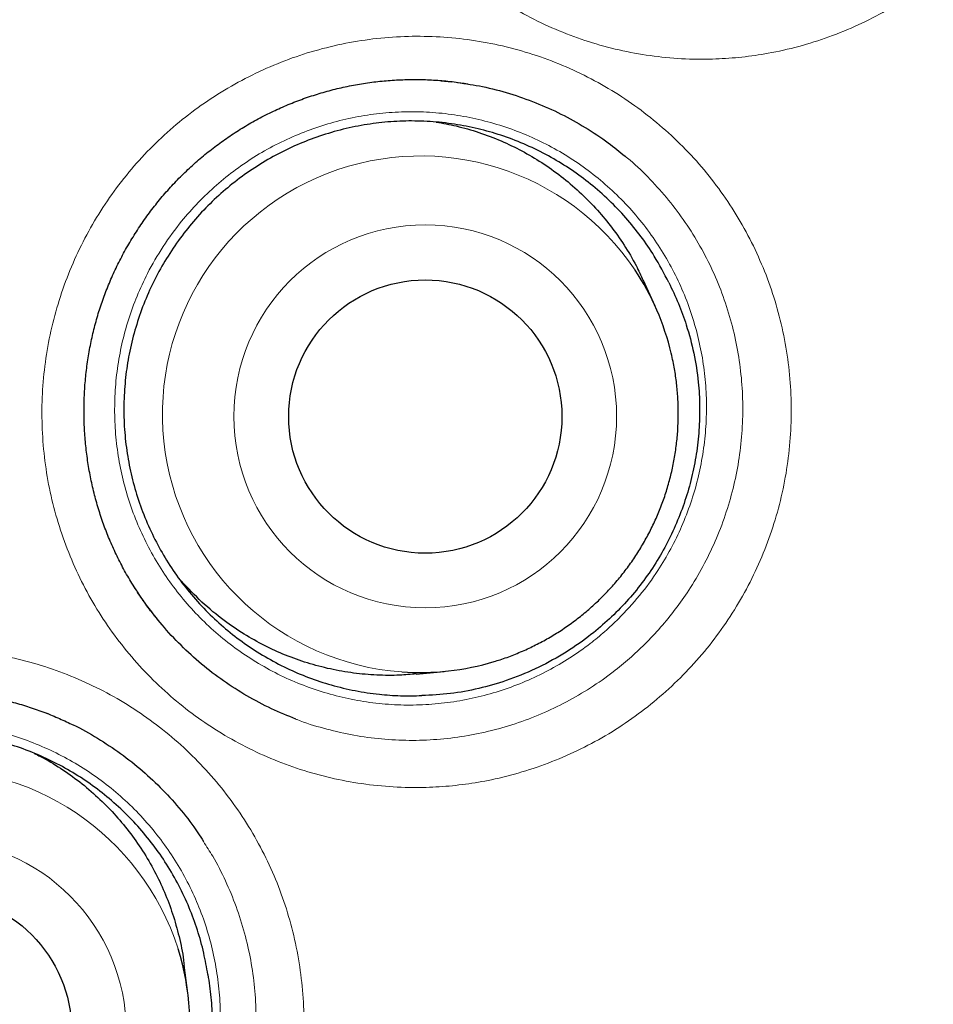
# Model space of a CAD drawing. Header units: millimetres. Extents: x 8 to 869, y 12 to 812.
# Tile 80 of 230: x 416.79 to 420.89, y 785.78 to 790.19. Entities that reach past the tile are written whole.
import ezdxf

# ---------------------------------------------------------------- set-up
doc = ezdxf.new("R2010")
doc.units = ezdxf.units.MM

msp = doc.modelspace()

# ---------------------------------------------------------------- linework, layer by layer
at = {"color": 252, "linetype": 'Continuous', "lineweight": 0}
for p, q in [((418.6248, 789.9209), (418.6816, 789.9163)), ((417.911, 789.7707), (417.9948, 789.8085)), ((417.3382, 787.6028), (417.2936, 787.6709))]:
    msp.add_line(p, q, dxfattribs=at)
at = {"color": 7, "linetype": 'Continuous', "lineweight": 30}
for p, q in [((418.6816, 789.9163), (418.7275, 789.9125)), ((419.6405, 788.907), (419.5879, 789.0223)), ((417.3492, 787.5859), (417.3382, 787.6028)), ((418.5699, 787.2591), (418.696, 787.2712)), ((416.9209, 787.0809), (416.9138, 787.0837)), ((417.5467, 785.83), (417.5305, 785.9556))]:
    msp.add_line(p, q, dxfattribs=at)
at = {"color": 252, "linetype": 'Continuous', "lineweight": 0}
for centre, radius in [((408.3863, 794.3141), 16.6978), ((408.3863, 794.3141), 15.9984), ((418.6104, 788.4134), 0.8576), ((416.4137, 785.6589), 0.8572)]:
    msp.add_circle(centre, radius, dxfattribs=at)
at = {"color": 7, "linetype": 'Continuous', "lineweight": 30}
for centre, radius in [((408.3863, 794.3141), 16.1738), ((418.6107, 788.4126), 0.612), ((416.4147, 785.6588), 0.6117)]:
    msp.add_circle(centre, radius, dxfattribs=at)
at = {"color": 252, "linetype": 'Continuous', "lineweight": 0}
for centre, start, end in [((418.5904, 788.4227), 33.9252, 265.7797), ((416.4006, 785.6767), 17.6791, 248.2033)]:
    msp.add_arc(centre, 1.1572, start, end, dxfattribs=at)
at = {"color": 7, "linetype": 'Continuous', "lineweight": 30}
for centre, radius, start, end in [((418.59, 788.4283), 1.1544, 13.4122, 33.6832), ((418.5854, 788.4199), 1.154, 266.0164, 286.8248), ((416.4014, 785.6821), 1.1548, 349.4341, 17.4318)]:
    msp.add_arc(centre, radius, start, end, dxfattribs=at)
for points, knots in [([(418.7011, 779.571), (418.7388, 779.5978), (418.8477, 779.6753), (419.0253, 779.8067), (419.2336, 779.9647), (419.4391, 780.1253), (419.6418, 780.2885), (419.8418, 780.4544), (420.0391, 780.6228), (420.2337, 780.7938), (420.4257, 780.9675), (420.6151, 781.1439), (420.8018, 781.3229), (420.986, 781.5046), (421.1676, 781.689), (421.3466, 781.8761), (421.5231, 782.066), (421.697, 782.2586), (421.8684, 782.454), (422.0371, 782.6519), (422.2029, 782.8523), (422.366, 783.0551), (422.5263, 783.2605), (422.6839, 783.4685), (422.8386, 783.6788), (422.9901, 783.8912), (423.1384, 784.1054), (423.2833, 784.3213), (423.425, 784.5391), (423.5636, 784.759), (423.6991, 784.9809), (423.8313, 785.2045), (423.9602, 785.4299), (424.0858, 785.6571), (424.2082, 785.8861), (424.3273, 786.1168), (424.4429, 786.3491), (424.5551, 786.5828), (424.6638, 786.8177), (424.7689, 787.054), (424.8706, 787.2917), (424.9688, 787.5307), (425.0635, 787.7711), (425.1547, 788.013), (425.2424, 788.256), (425.3266, 788.5004), (425.4075, 788.7465), (425.485, 788.9943), (425.5591, 789.2437), (425.6296, 789.4942), (425.6964, 789.7453), (425.7594, 789.9966), (425.8189, 790.249), (425.8749, 790.5027), (425.9274, 790.7579), (425.9762, 791.0135), (426.0212, 791.2693), (426.0625, 791.5253), (426.1, 791.7815), (426.1338, 792.038), (426.1638, 792.2947), (426.1901, 792.5517), (426.2127, 792.8091), (426.2316, 793.0667), (426.2467, 793.3248), (426.2582, 793.5831), (426.2659, 793.8419), (426.2698, 794.1012), (426.2701, 794.3601), (426.2666, 794.6183), (426.2593, 794.8761), (426.2483, 795.1341), (426.2336, 795.3926), (426.2152, 795.6513), (426.193, 795.9097), (426.1672, 796.1673), (426.1377, 796.4238), (426.1045, 796.68), (426.0676, 796.9361), (426.0269, 797.1921), (425.9826, 797.4475), (425.9346, 797.7021), (425.883, 797.9562), (425.8276, 798.2095), (425.7686, 798.4623), (425.7059, 798.7143), (425.6396, 798.9654), (425.5698, 799.2153), (425.4964, 799.4638), (425.4196, 799.7111), (425.3392, 799.957), (425.2552, 800.2017), (425.1678, 800.4452), (425.077, 800.6867), (424.983, 800.9263), (424.8856, 801.1641), (424.7846, 801.4011), (424.68, 801.637), (424.5719, 801.8716), (424.4604, 802.1045), (424.3459, 802.3354), (424.2281, 802.5642), (424.1068, 802.7921), (423.9818, 803.019), (423.8532, 803.2446), (423.7216, 803.468), (423.587, 803.6891), (423.4493, 803.9081), (423.3086, 804.1249), (423.1648, 804.3396), (423.0179, 804.5522), (422.8679, 804.7626), (422.7149, 804.971), (422.5587, 805.1772), (422.3994, 805.3814), (422.237, 805.5836), (422.0713, 805.7838), (421.9026, 805.9819), (421.7314, 806.177), (421.558, 806.369), (421.3824, 806.5578), (421.2041, 806.7441), (421.0231, 806.9278), (420.8396, 807.1087), (420.6535, 807.2869), (420.465, 807.4622), (420.2742, 807.6347), (420.0807, 807.8045), (419.8844, 807.9717), (419.6853, 808.1366), (419.4835, 808.2988), (419.2792, 808.4582), (419.0727, 808.6147), (418.8643, 808.7679), (418.654, 808.9179), (418.4411, 809.0652), (418.2256, 809.2098), (418.0078, 809.3514), (417.7885, 809.4896), (417.5676, 809.6244), (417.3452, 809.7557), (417.1212, 809.8837), (416.8955, 810.0082), (416.6682, 810.1294), (416.4393, 810.2473), (416.2087, 810.3618), (415.9764, 810.4729), (415.7424, 810.5807), (415.5067, 810.6852), (415.2692, 810.7864), (415.0299, 810.8844), (414.7897, 810.9786), (414.5486, 811.0691), (414.3064, 811.1561), (414.0624, 811.2398), (413.8168, 811.3201), (413.5698, 811.3969), (413.3219, 811.4701), (413.0736, 811.5396), (412.8245, 811.6054), (412.5744, 811.6676), (412.3229, 811.7264), (412.0702, 811.7816), (411.8169, 811.8332), (411.5628, 811.8811), (411.308, 811.9253), (411.0524, 811.9659), (410.796, 812.0028), (410.5391, 812.036), (410.2818, 812.0655), (410.0245, 812.0913), (409.7671, 812.1133), (409.5096, 812.1315), (409.252, 812.146), (408.9943, 812.1568), (408.7366, 812.1636), (408.5339, 812.1667), (408.4172, 812.1662), (408.3863, 812.1661)], [0, 0, 0, 0, 0.0030677, 0.0088607, 0.0146345, 0.0203946, 0.0261428, 0.0318809, 0.0376107, 0.0433338, 0.0490521, 0.0547674, 0.0604813, 0.0661956, 0.0719116, 0.077631, 0.0833554, 0.0890868, 0.0948268, 0.1005798, 0.1063186, 0.1120643, 0.1178226, 0.1235887, 0.1293574, 0.1351225, 0.1408786, 0.1466193, 0.1523522, 0.1581004, 0.1638424, 0.1695798, 0.1753145, 0.1810482, 0.1867826, 0.1925192, 0.1982553, 0.2039796, 0.2096969, 0.215409, 0.2211177, 0.2268249, 0.2325324, 0.2382415, 0.2439542, 0.2496525, 0.2553749, 0.2611142, 0.266863, 0.2726136, 0.2783561, 0.2840829, 0.2897851, 0.295538, 0.3012993, 0.3070474, 0.3127842, 0.3185113, 0.3242307, 0.3299439, 0.3356528, 0.3413591, 0.3470647, 0.3527711, 0.3584797, 0.3641921, 0.3699103, 0.3756359, 0.3813724, 0.3870688, 0.3927513, 0.3984581, 0.4041814, 0.409913, 0.4156443, 0.4213649, 0.4270664, 0.4327548, 0.4384846, 0.4442107, 0.4499348, 0.4556589, 0.4613842, 0.4671123, 0.472845, 0.4785843, 0.4843235, 0.4900539, 0.4957772, 0.5014954, 0.5072103, 0.5129239, 0.5186379, 0.5243545, 0.5300198, 0.5356937, 0.5413857, 0.5470893, 0.5527977, 0.5585032, 0.5641977, 0.569874, 0.5755577, 0.5813044, 0.5870401, 0.5927664, 0.5984852, 0.6041982, 0.6099073, 0.6156141, 0.6213205, 0.627028, 0.632738, 0.6384522, 0.6441726, 0.6499007, 0.6556385, 0.6613876, 0.6671473, 0.672839, 0.6785329, 0.6842293, 0.6899261, 0.6956209, 0.701312, 0.7069976, 0.7126777, 0.7183585, 0.7240547, 0.7297663, 0.7354879, 0.7412142, 0.7469387, 0.7526546, 0.7583558, 0.7640574, 0.7698102, 0.7755486, 0.7812742, 0.7869889, 0.7926944, 0.7983926, 0.8040852, 0.8097741, 0.8154609, 0.8211474, 0.8268352, 0.8325258, 0.8382208, 0.8439221, 0.8496315, 0.8553526, 0.86102, 0.8667013, 0.8724013, 0.8781129, 0.883829, 0.8895408, 0.8952399, 0.9009196, 0.9066084, 0.9123232, 0.9180347, 0.923745, 0.9294556, 0.9351678, 0.9408833, 0.9466039, 0.9523318, 0.9580527, 0.963765, 0.9694707, 0.9751717, 0.9808699, 0.9865672, 0.9922655, 0.9979509, 1, 1, 1, 1]), ([(424.8658, 794.3141), (424.8642, 794.4867), (424.8611, 794.8318), (424.8358, 795.349), (424.7954, 795.8652), (424.7385, 796.3799), (424.6655, 796.8925), (424.5765, 797.4026), (424.4744, 797.8955), (424.3609, 798.3711), (424.2375, 798.8294), (424.1009, 799.284), (423.9513, 799.7344), (423.7887, 800.1803), (423.6081, 800.6348), (423.4082, 801.0968), (423.1877, 801.5653), (422.9527, 802.0266), (422.7032, 802.4804), (422.4397, 802.926), (422.1622, 803.3632), (421.8793, 803.7796), (421.5923, 804.1756), (421.3029, 804.5517), (421.0028, 804.9194), (420.6922, 805.2783), (420.3714, 805.6281), (420.0306, 805.9788), (419.6691, 806.3291), (419.2861, 806.6776), (418.8924, 807.0139), (418.4883, 807.3376), (418.0743, 807.6485), (417.6506, 807.9462), (417.2299, 808.2226), (416.8133, 808.4786), (416.4019, 808.7154), (415.9839, 808.9403), (415.5596, 809.153), (415.1294, 809.3534), (414.6804, 809.547), (414.2123, 809.7323), (413.7251, 809.9077), (413.2327, 810.0677), (412.7355, 810.2121), (412.234, 810.3409), (411.7286, 810.4539), (411.2342, 810.5482), (410.7513, 810.6253), (410.2806, 810.6866), (409.8084, 810.7344), (409.335, 810.7685), (408.8608, 810.789), (408.3719, 810.7961), (407.8685, 810.7882), (407.3513, 810.7638), (406.8351, 810.7232), (406.3205, 810.6663), (405.8079, 810.5934), (405.2978, 810.5044), (404.8049, 810.4023), (404.3292, 810.2887), (403.8709, 810.1653), (403.4164, 810.0287), (402.9659, 809.8791), (402.52, 809.7166), (402.0656, 809.536), (401.6036, 809.336), (401.1351, 809.1156), (400.6737, 808.8805), (400.22, 808.6311), (399.7743, 808.3675), (399.3371, 808.0901), (398.9208, 807.8071), (398.5248, 807.5202), (398.1486, 807.2308), (397.781, 806.9306), (397.4221, 806.62), (397.0723, 806.2992), (396.7216, 805.9585), (396.3712, 805.5969), (396.0228, 805.214), (395.6865, 804.8203), (395.3628, 804.4162), (395.0519, 804.0021), (394.7541, 803.5785), (394.4778, 803.1577), (394.2217, 802.7411), (393.9849, 802.3298), (393.7601, 801.9118), (393.5474, 801.4875), (393.347, 801.0572), (393.1534, 800.6082), (392.9681, 800.1401), (392.7927, 799.653), (392.6327, 799.1605), (392.4882, 798.6633), (392.3594, 798.1618), (392.2465, 797.6565), (392.1522, 797.162), (392.075, 796.6791), (392.0137, 796.2085), (391.9659, 795.7363), (391.9318, 795.2629), (391.9113, 794.7887), (391.9043, 794.2997), (391.9122, 793.7964), (391.9366, 793.2792), (391.9772, 792.763), (392.034, 792.2483), (392.107, 791.7357), (392.196, 791.2256), (392.2981, 790.7327), (392.4116, 790.2571), (392.535, 789.7988), (392.6716, 789.3442), (392.8213, 788.8938), (392.9838, 788.4479), (393.1644, 787.9934), (393.3643, 787.5314), (393.5848, 787.0629), (393.8198, 786.6016), (394.0693, 786.1478), (394.3329, 785.7022), (394.6103, 785.265), (394.8933, 784.8486), (395.1802, 784.4526), (395.4696, 784.0765), (395.7697, 783.7088), (396.0803, 783.3499), (396.4011, 783.0001), (396.7419, 782.6494), (397.1034, 782.2991), (397.4864, 781.9506), (397.8801, 781.6143), (398.2842, 781.2906), (398.6983, 780.9797), (399.1219, 780.682), (399.5426, 780.4056), (399.9592, 780.1496), (400.3706, 779.9128), (400.7886, 779.6879), (401.2129, 779.4752), (401.6431, 779.2748), (402.0922, 779.0812), (402.5602, 778.8959), (403.0474, 778.7205), (403.5398, 778.5605), (404.037, 778.4161), (404.5386, 778.2873), (405.0439, 778.1743), (405.5384, 778.08), (406.0212, 778.0029), (406.4919, 777.9415), (406.9641, 777.8938), (407.4375, 777.8596), (407.9117, 777.8392), (408.4006, 777.8321), (408.904, 777.84), (409.4212, 777.8644), (409.9374, 777.905), (410.452, 777.9619), (410.9646, 778.0348), (411.4747, 778.1238), (411.9677, 778.2259), (412.4433, 778.3394), (412.9016, 778.4629), (413.3561, 778.5995), (413.8066, 778.7491), (414.2525, 778.9116), (414.7069, 779.0922), (415.1689, 779.2922), (415.6374, 779.5126), (416.0988, 779.7477), (416.5525, 779.9971), (416.9982, 780.2607), (417.4354, 780.5381), (417.8517, 780.8211), (418.2477, 781.108), (418.6239, 781.3974), (418.9916, 781.6976), (419.3504, 782.0082), (419.7002, 782.329), (420.0509, 782.6697), (420.4013, 783.0312), (420.7497, 783.4142), (421.086, 783.8079), (421.4098, 784.212), (421.7206, 784.6261), (422.0184, 785.0497), (422.2948, 785.4705), (422.5508, 785.8871), (422.7876, 786.2984), (423.0124, 786.7164), (423.2251, 787.1407), (423.4255, 787.571), (423.6191, 788.02), (423.8044, 788.4881), (423.9798, 788.9752), (424.1398, 789.4677), (424.2843, 789.9649), (424.4131, 790.4664), (424.526, 790.9717), (424.6203, 791.4662), (424.6975, 791.9491), (424.7588, 792.4197), (424.8066, 792.8919), (424.8405, 793.3653), (424.8618, 793.8395), (424.8644, 794.1559), (424.8658, 794.3141)], [0, 0, 0, 0, 0.005, 0.01, 0.015, 0.0199999, 0.0249999, 0.0299999, 0.0349999, 0.0395832, 0.0441666, 0.0487499, 0.0533333, 0.0579166, 0.0625, 0.0675, 0.0725, 0.0775, 0.0824999, 0.0874999, 0.0924999, 0.0974999, 0.1020832, 0.1066666, 0.1112499, 0.1158333, 0.1204166, 0.125, 0.13, 0.135, 0.14, 0.1449999, 0.1499999, 0.1549999, 0.1599999, 0.1645832, 0.1691666, 0.1737499, 0.1783333, 0.1829166, 0.1875, 0.1925, 0.1975, 0.2025, 0.2074999, 0.2124999, 0.2174999, 0.2224999, 0.2270832, 0.2316666, 0.2362499, 0.2408333, 0.2454166, 0.25, 0.255, 0.26, 0.265, 0.2699999, 0.2749999, 0.2799999, 0.2849999, 0.2895832, 0.2941666, 0.2987499, 0.3033333, 0.3079166, 0.3125, 0.3175, 0.3225, 0.3275, 0.3324999, 0.3374999, 0.3424999, 0.3474999, 0.3520832, 0.3566666, 0.3612499, 0.3658333, 0.3704166, 0.375, 0.38, 0.385, 0.39, 0.3949999, 0.3999999, 0.4049999, 0.4099999, 0.4145832, 0.4191666, 0.4237499, 0.4283333, 0.4329166, 0.4375, 0.4425, 0.4475, 0.4525, 0.4574999, 0.4624999, 0.4674999, 0.4724999, 0.4770832, 0.4816666, 0.4862499, 0.4908333, 0.4954166, 0.5, 0.505, 0.51, 0.515, 0.5199999, 0.5249999, 0.5299999, 0.5349999, 0.5395832, 0.5441666, 0.5487499, 0.5533333, 0.5579166, 0.5625, 0.5675, 0.5725, 0.5775, 0.5824999, 0.5874999, 0.5924999, 0.5974999, 0.6020832, 0.6066666, 0.6112499, 0.6158333, 0.6204166, 0.625, 0.63, 0.635, 0.64, 0.6449999, 0.6499999, 0.6549999, 0.6599999, 0.6645832, 0.6691666, 0.6737499, 0.6783333, 0.6829166, 0.6875, 0.6925, 0.6975, 0.7025, 0.7074999, 0.7124999, 0.7174999, 0.7224999, 0.7270832, 0.7316666, 0.7362499, 0.7408333, 0.7454166, 0.75, 0.755, 0.76, 0.765, 0.7699999, 0.7749999, 0.7799999, 0.7849999, 0.7895832, 0.7941666, 0.7987499, 0.8033333, 0.8079166, 0.8125, 0.8175, 0.8225, 0.8275, 0.8324999, 0.8374999, 0.8424999, 0.8474999, 0.8520832, 0.8566666, 0.8612499, 0.8658333, 0.8704166, 0.875, 0.88, 0.885, 0.89, 0.8949999, 0.8999999, 0.9049999, 0.9099999, 0.9145832, 0.9191666, 0.9237499, 0.9283333, 0.9329166, 0.9375, 0.9425, 0.9475, 0.9525, 0.9574999, 0.9624999, 0.9674999, 0.9724999, 0.9770832, 0.9816666, 0.9862499, 0.9908333, 0.9954166, 1, 1, 1, 1]), ([(417.9375, 789.7837), (417.9486, 789.7888), (417.9823, 789.8042), (418.0394, 789.8274), (418.1093, 789.8519), (418.1803, 789.8728), (418.2522, 789.8901), (418.325, 789.9039), (418.3984, 789.9139), (418.4723, 789.9203), (418.5464, 789.9229), (418.6204, 789.9219), (418.6942, 789.9169), (418.7545, 789.9104), (418.79, 789.9042), (418.8012, 789.9023)], [0, 0, 0, 0, 0.0414997, 0.125186, 0.2086982, 0.292172, 0.3756704, 0.4592499, 0.5429536, 0.6268391, 0.7107615, 0.7941268, 0.8777094, 0.961588, 1, 1, 1, 1]), ([(418.7553, 789.9093), (418.7926, 789.9036), (418.8711, 789.8918), (418.9882, 789.8609), (419.1059, 789.82), (419.2196, 789.7693), (419.3283, 789.7087), (419.4245, 789.6454), (419.4812, 789.5985), (419.5059, 789.5782)], [0, 0, 0, 0, 0.13613, 0.286032, 0.435934, 0.585302, 0.73467, 0.884572, 1, 1, 1, 1]), ([(417.4126, 787.5026), (417.4036, 787.5136), (417.3788, 787.5437), (417.3415, 787.5955), (417.3007, 787.6576), (417.2631, 787.7217), (417.229, 787.7873), (417.1985, 787.8539), (417.1717, 787.9216), (417.1484, 787.9906), (417.1284, 788.0613), (417.1117, 788.1334), (417.0986, 788.2069), (417.0891, 788.2813), (417.0832, 788.3563), (417.081, 788.4318), (417.0825, 788.5073), (417.0878, 788.5824), (417.0967, 788.657), (417.1093, 788.7305), (417.1254, 788.8029), (417.145, 788.8737), (417.1681, 788.943), (417.1947, 789.0111), (417.2248, 789.0782), (417.2586, 789.1444), (417.2957, 789.209), (417.3361, 789.2718), (417.3795, 789.3325), (417.4257, 789.3908), (417.4747, 789.4466), (417.5264, 789.4998), (417.5807, 789.5504), (417.6375, 789.5982), (417.6967, 789.6431), (417.758, 789.6851), (417.8214, 789.7239), (417.8813, 789.7567), (417.9206, 789.7756), (417.9375, 789.7837)], [0, 0, 0, 0, 0.015883, 0.043526, 0.071188, 0.098799, 0.126307, 0.153604, 0.180477, 0.207479, 0.234742, 0.262234, 0.289921, 0.317762, 0.345709, 0.373713, 0.401716, 0.429655, 0.457479, 0.485143, 0.512606, 0.539837, 0.566811, 0.593716, 0.621031, 0.648562, 0.67618, 0.703837, 0.731479, 0.759053, 0.786522, 0.813937, 0.841464, 0.868969, 0.896473, 0.923993, 0.951547, 0.979153, 1, 1, 1, 1]), ([(419.7018, 789.0128), (419.681, 789.0528), (419.6438, 789.1243), (419.5779, 789.2203), (419.5103, 789.3041), (419.4348, 789.3828), (419.3531, 789.4545), (419.2663, 789.5187), (419.1746, 789.5752), (419.0773, 789.6243), (418.9764, 789.6648), (418.8731, 789.6964), (418.7678, 789.7192), (418.6597, 789.7333), (418.551, 789.738), (418.443, 789.7335), (418.3359, 789.7201), (418.2291, 789.6975), (418.1248, 789.6658), (418.0243, 789.6258), (417.9276, 789.5777), (417.8342, 789.5209), (417.7461, 789.4565), (417.6643, 789.3854), (417.5889, 789.308), (417.5193, 789.2235), (417.4574, 789.1336), (417.4036, 789.0395), (417.3579, 788.9415), (417.3201, 788.8388), (417.2913, 788.7335), (417.2715, 788.627), (417.2607, 788.5195), (417.2589, 788.4102), (417.2665, 788.3014), (417.283, 788.1944), (417.3083, 788.0895), (417.3428, 787.9859), (417.3858, 787.8859), (417.4368, 787.7906), (417.4953, 787.7001), (417.5621, 787.6139), (417.6358, 787.5339), (417.7155, 787.461), (417.8007, 787.3951), (417.8922, 787.336), (417.9883, 787.285), (418.0876, 787.2427), (418.1899, 787.2089), (418.2959, 787.1835), (418.3997, 787.1681), (418.4998, 787.1608), (418.5633, 787.1622), (418.5951, 787.1628)], [0, 0, 0, 0, 0.024456, 0.043714, 0.063106, 0.08292, 0.102879, 0.122137, 0.14153, 0.161343, 0.181303, 0.200561, 0.219953, 0.239767, 0.259726, 0.278985, 0.298377, 0.318191, 0.33815, 0.357408, 0.3768, 0.396614, 0.416574, 0.435832, 0.455224, 0.475038, 0.494997, 0.514256, 0.533648, 0.553462, 0.573421, 0.592679, 0.612071, 0.631885, 0.651845, 0.671103, 0.690495, 0.710309, 0.730268, 0.749527, 0.768919, 0.788732, 0.808692, 0.82795, 0.847342, 0.867156, 0.887116, 0.906374, 0.925766, 0.94558, 0.965539, 0.982722, 1, 1, 1, 1]), ([(418.6597, 789.7317), (418.6897, 789.7263), (418.7543, 789.7147), (418.8516, 789.6863), (418.9499, 789.649), (419.0442, 789.6036), (419.1341, 789.5507), (419.2202, 789.4896), (419.3007, 789.4215), (419.3745, 789.3474), (419.4418, 789.2676), (419.5026, 789.1812), (419.5518, 789.099), (419.5769, 789.0443), (419.5871, 789.0219)], [0, 0, 0, 0, 0.075205, 0.161741, 0.249538, 0.334251, 0.419553, 0.506709, 0.594506, 0.679219, 0.764521, 0.851677, 0.939474, 1, 1, 1, 1]), ([(419.7018, 789.0128), (419.7166, 788.9819), (419.7463, 788.9202), (419.7845, 788.8146), (419.8159, 788.6969), (419.835, 788.5749), (419.8416, 788.4595), (419.8385, 788.3518), (419.8264, 788.2447), (419.8055, 788.1391), (419.7758, 788.0357), (419.7376, 787.935), (419.6914, 787.8377), (419.6371, 787.7443), (419.5745, 787.6559), (419.5041, 787.5728), (419.4269, 787.4961), (419.3354, 787.4195), (419.2281, 787.3464), (419.1044, 787.2802), (418.9779, 787.2289), (418.8504, 787.1927), (418.7236, 787.1693), (418.6379, 787.165), (418.5951, 787.1628)], [0, 0, 0, 0, 0.040017, 0.080034, 0.13114, 0.182243, 0.224027, 0.265964, 0.307909, 0.349704, 0.391454, 0.43335, 0.475242, 0.516986, 0.559169, 0.601513, 0.643863, 0.686054, 0.74053, 0.795167, 0.849643, 0.899722, 0.949931, 1, 1, 1, 1]), ([(419.7446, 788.4229), (419.7445, 788.4363), (419.7442, 788.4716), (419.7407, 788.5287), (419.733, 788.594), (419.7237, 788.6498), (419.7155, 788.6834), (419.7125, 788.6958)], [0, 0, 0, 0, 0.145705, 0.384372, 0.623051, 0.861715, 1, 1, 1, 1]), ([(418.9195, 787.3158), (418.9283, 787.3183), (418.9582, 787.3269), (419.0079, 787.3454), (419.0684, 787.371), (419.1273, 787.4002), (419.1846, 787.4326), (419.2399, 787.4682), (419.2931, 787.5069), (419.344, 787.5486), (419.3925, 787.5931), (419.4384, 787.6403), (419.4815, 787.69), (419.5218, 787.742), (419.5591, 787.7963), (419.5932, 787.8526), (419.6242, 787.9107), (419.6517, 787.9705), (419.6759, 788.0317), (419.6965, 788.0942), (419.7136, 788.1578), (419.727, 788.2223), (419.7368, 788.2873), (419.7427, 788.3517), (419.7444, 788.397), (419.7446, 788.4203), (419.7446, 788.4229)], [0, 0, 0, 0, 0.018608, 0.063064, 0.107523, 0.151984, 0.196449, 0.240917, 0.285387, 0.32986, 0.374336, 0.418813, 0.463292, 0.507773, 0.552256, 0.596739, 0.641223, 0.685708, 0.730192, 0.774676, 0.81916, 0.863642, 0.908123, 0.952602, 0.994735, 1, 1, 1, 1]), ([(418.5699, 787.26), (418.5455, 787.2577), (418.4867, 787.2521), (418.3929, 787.2534), (418.2889, 787.2624), (418.1849, 787.2806), (418.0831, 787.3074), (417.9843, 787.3427), (417.8893, 787.3859), (417.7973, 787.4375), (417.703, 787.5018), (417.6077, 787.5799), (417.5482, 787.6438), (417.5182, 787.6759)], [0, 0, 0, 0, 0.062444, 0.150504, 0.239181, 0.328811, 0.419748, 0.507809, 0.596485, 0.686116, 0.777053, 0.887908, 1, 1, 1, 1]), ([(418.0312, 787.0574), (417.9945, 787.0721), (417.9192, 787.1024), (417.8108, 787.1603), (417.7057, 787.2272), (417.6068, 787.3029), (417.515, 787.3869), (417.4331, 787.4741), (417.3861, 787.5364), (417.3641, 787.5655)], [0, 0, 0, 0, 0.139554, 0.286145, 0.432735, 0.578803, 0.724872, 0.871462, 1, 1, 1, 1]), ([(415.7108, 787.0237), (415.7218, 787.0292), (415.755, 787.0456), (415.8115, 787.0707), (415.8806, 787.0974), (415.951, 787.1207), (416.0224, 787.1404), (416.0948, 787.1565), (416.168, 787.1689), (416.2418, 787.1778), (416.3158, 787.1828), (416.3899, 787.1842), (416.4639, 787.1818), (416.5379, 787.1758), (416.6116, 787.166), (416.6847, 787.1526), (416.7569, 787.1355), (416.8278, 787.115), (416.8969, 787.0909), (416.963, 787.0644), (417.0052, 787.0442), (417.0256, 787.0344)], [0, 0, 0, 0, 0.026981, 0.081373, 0.13565, 0.1899, 0.244166, 0.298484, 0.352881, 0.407397, 0.461937, 0.516114, 0.570432, 0.624944, 0.679561, 0.734186, 0.7887, 0.843013, 0.89688, 0.95003, 1, 1, 1, 1]), ([(417.0255, 787.035), (417.028, 787.0339), (417.0684, 787.0162), (417.1426, 786.9727), (417.2468, 786.9046), (417.3444, 786.827), (417.4353, 786.742), (417.5179, 786.6489), (417.5786, 786.5711), (417.6085, 786.5225), (417.6167, 786.5092)], [0, 0, 0, 0, 0.010109, 0.165127, 0.320699, 0.476271, 0.631289, 0.786308, 0.94188, 1, 1, 1, 1]), ([(417.6365, 785.913), (417.6309, 785.9454), (417.6191, 786.0127), (417.591, 786.1131), (417.554, 786.2142), (417.5078, 786.313), (417.4535, 786.4073), (417.3919, 786.4959), (417.3233, 786.5789), (417.247, 786.6568), (417.1645, 786.7276), (417.077, 786.7908), (416.9846, 786.8463), (416.8868, 786.8944), (416.7854, 786.9338), (416.6817, 786.9644), (416.5761, 786.9861), (416.4677, 786.9991), (416.3588, 787.0027), (416.2507, 786.9972), (416.1437, 786.9827), (416.037, 786.959), (415.9328, 786.9264), (415.8325, 786.8854), (415.7362, 786.8364), (415.6432, 786.7788), (415.5556, 786.7136), (415.4744, 786.6418), (415.3996, 786.5637), (415.3308, 786.4786), (415.2696, 786.3882), (415.2166, 786.2937), (415.1718, 786.1953), (415.1349, 786.0924), (415.1071, 785.987), (415.0883, 785.8804), (415.0785, 785.7729), (415.0777, 785.6637), (415.0863, 785.5551), (415.1039, 785.4485), (415.1302, 785.3439), (415.1656, 785.2408), (415.2097, 785.1413), (415.2616, 785.0466), (415.3211, 784.9569), (415.3887, 784.8714), (415.4633, 784.7923), (415.5437, 784.7202), (415.6296, 784.6553), (415.7219, 784.5971), (415.8205, 784.5463), (415.9245, 784.5031), (415.9972, 784.482), (416.0337, 784.4714)], [0, 0, 0, 0, 0.01784, 0.037098, 0.05649, 0.076304, 0.096263, 0.115522, 0.134914, 0.154727, 0.174687, 0.193945, 0.213337, 0.233151, 0.25311, 0.272369, 0.291761, 0.311574, 0.331534, 0.350792, 0.370184, 0.389998, 0.409957, 0.429216, 0.448608, 0.468422, 0.488381, 0.507639, 0.527031, 0.546845, 0.566805, 0.586063, 0.605455, 0.625269, 0.645228, 0.664486, 0.683878, 0.703692, 0.723652, 0.74291, 0.762302, 0.782116, 0.802075, 0.821333, 0.840725, 0.860539, 0.880499, 0.899757, 0.919149, 0.938963, 0.958922, 0.979381, 1, 1, 1, 1]), ([(416.8582, 786.9038), (416.8677, 786.8993), (416.9087, 786.8799), (416.9773, 786.8377), (417.0635, 786.777), (417.1436, 786.7088), (417.2173, 786.6346), (417.2844, 786.5547), (417.3452, 786.4683), (417.3984, 786.3773), (417.4432, 786.2828), (417.4801, 786.1851), (417.5083, 786.0833), (417.5248, 786.0062), (417.529, 785.9631), (417.5298, 785.9556)], [0, 0, 0, 0, 0.026195, 0.112268, 0.199267, 0.287534, 0.3727, 0.458458, 0.546081, 0.634348, 0.719515, 0.805272, 0.892895, 0.981162, 1, 1, 1, 1]), ([(417.6365, 785.913), (417.6416, 785.8791), (417.6517, 785.8115), (417.6571, 785.6993), (417.6524, 785.5775), (417.6347, 785.4553), (417.607, 785.3431), (417.5723, 785.2411), (417.5291, 785.1423), (417.478, 785.0476), (417.4192, 784.9575), (417.353, 784.8725), (417.2802, 784.7932), (417.2008, 784.72), (417.1149, 784.6539), (417.0231, 784.5953), (416.9267, 784.5447), (416.8168, 784.4985), (416.6927, 784.4603), (416.555, 784.4334), (416.4189, 784.4217), (416.2864, 784.4247), (416.1584, 784.4397), (416.0752, 784.4609), (416.0337, 784.4714)], [0, 0, 0, 0, 0.040017, 0.080034, 0.13114, 0.182243, 0.224027, 0.265964, 0.307909, 0.349704, 0.391454, 0.43335, 0.475242, 0.516986, 0.559169, 0.601513, 0.643863, 0.686054, 0.74053, 0.795167, 0.849643, 0.899722, 0.949931, 1, 1, 1, 1])]:
    msp.add_open_spline(points, degree=3, knots=knots, dxfattribs=at)
at = {"color": 252, "linetype": 'Continuous', "lineweight": 0}
for points, knots in [([(408.3863, 776.4808), (408.5457, 776.4821), (408.8647, 776.4848), (409.3429, 776.5059), (409.8204, 776.5396), (410.2967, 776.5867), (410.773, 776.6473), (411.2489, 776.7213), (411.7243, 776.8089), (412.1971, 776.9097), (412.667, 777.0235), (413.1225, 777.1472), (413.5637, 777.2797), (413.9882, 777.4192), (414.4067, 777.5685), (414.8189, 777.7274), (415.227, 777.8966), (415.6256, 778.0737), (416.0146, 778.2583), (416.3941, 778.4495), (416.769, 778.6498), (417.1357, 778.8571), (417.4942, 779.071), (417.8446, 779.2911), (418.1898, 779.5192), (418.5389, 779.7616), (418.8912, 780.019), (419.2439, 780.2904), (419.5878, 780.5688), (419.9228, 780.8539), (420.2506, 781.1472), (420.567, 781.4446), (420.8721, 781.7457), (421.1659, 782.05), (421.4525, 782.3612), (421.7291, 782.6764), (421.9958, 782.995), (422.2528, 783.3168), (422.5023, 783.6444), (422.7511, 783.9871), (422.9982, 784.3452), (423.2413, 784.717), (423.4738, 785.0926), (423.6957, 785.4715), (423.9083, 785.8558), (424.1087, 786.2401), (424.2973, 786.6242), (424.4743, 787.0076), (424.6421, 787.3952), (424.7991, 787.7831), (424.9455, 788.1712), (425.0817, 788.5591), (425.2089, 788.9501), (425.3303, 789.3551), (425.445, 789.7741), (425.5514, 790.2046), (425.6465, 790.6352), (425.7305, 791.0655), (425.804, 791.4977), (425.866, 791.926), (425.9169, 792.3501), (425.9573, 792.7697), (425.9877, 793.1902), (426.0078, 793.6076), (426.018, 794.0216), (426.0185, 794.432), (426.0095, 794.8423), (425.9909, 795.2501), (425.9632, 795.6552), (425.9263, 796.0574), (425.8775, 796.4838), (425.8146, 796.934), (425.7353, 797.4075), (425.6433, 797.8787), (425.5386, 798.3472), (425.4221, 798.8098), (425.294, 799.2662), (425.1546, 799.7164), (425.0033, 800.1629), (424.8401, 800.605), (424.6736, 801.0212), (424.5058, 801.412), (424.3385, 801.778), (424.152, 802.1629), (423.9442, 802.5654), (423.7135, 802.9845), (423.4714, 803.3972), (423.2184, 803.8032), (422.9563, 804.1997), (422.6853, 804.5866), (422.4059, 804.964), (422.1165, 805.334), (421.8175, 805.6961), (421.5052, 806.0544), (421.1793, 806.4083), (420.8398, 806.7572), (420.4898, 807.0972), (420.1296, 807.4282), (419.7595, 807.7497), (419.4033, 808.0422), (419.0633, 808.3074), (418.7409, 808.5472), (418.3927, 808.7942), (418.0174, 809.0467), (417.6142, 809.3025), (417.2041, 809.5474), (416.7877, 809.7811), (416.3678, 810.0021), (415.9446, 810.2104), (415.5186, 810.4061), (415.0874, 810.5905), (414.6516, 810.7631), (414.2323, 810.9164), (413.8305, 811.052), (413.447, 811.1717), (413.0367, 811.2897), (412.5991, 811.4038), (412.1339, 811.5117), (411.6659, 811.6071), (411.1956, 811.6899), (410.7262, 811.7595), (410.258, 811.8161), (409.7912, 811.86), (409.3234, 811.8912), (408.8549, 811.9109), (408.5424, 811.9133), (408.3863, 811.9146)], [0, 0, 0, 0, 0.0086193, 0.0172437, 0.0258698, 0.0344944, 0.0431139, 0.0518191, 0.0605293, 0.0692413, 0.0779516, 0.0866569, 0.0947542, 0.1028515, 0.1108101, 0.1187712, 0.1267324, 0.134691, 0.1423469, 0.1500049, 0.1576629, 0.1653188, 0.1727729, 0.180229, 0.1876851, 0.1951393, 0.2032037, 0.2112681, 0.2191926, 0.2271195, 0.2350463, 0.2429707, 0.2505915, 0.2582144, 0.2658373, 0.2734581, 0.2808769, 0.2882977, 0.2957185, 0.3031373, 0.3111877, 0.3192381, 0.3271487, 0.3350618, 0.3429748, 0.3508854, 0.3584927, 0.3661023, 0.3737118, 0.3813191, 0.3887255, 0.3961338, 0.4035421, 0.4109484, 0.4189855, 0.4270226, 0.4349202, 0.4428201, 0.4507201, 0.4586177, 0.4662123, 0.473809, 0.4814057, 0.4890003, 0.496394, 0.5037897, 0.5111854, 0.5185791, 0.5258556, 0.5331331, 0.5404096, 0.5490549, 0.5577051, 0.5663567, 0.5750068, 0.5836522, 0.59214, 0.6006323, 0.6091261, 0.6176183, 0.6261059, 0.6333566, 0.6406082, 0.6478588, 0.6564739, 0.6650936, 0.6737149, 0.6823347, 0.6909498, 0.6994072, 0.707869, 0.7163324, 0.7247942, 0.7332515, 0.7420229, 0.7507959, 0.7595672, 0.7684001, 0.7772346, 0.7860675, 0.7933064, 0.8005462, 0.8077851, 0.8163854, 0.8249905, 0.833597, 0.842202, 0.8508022, 0.8592458, 0.8676939, 0.8761435, 0.8845916, 0.8930352, 0.9002736, 0.907513, 0.9147515, 0.9233517, 0.9319566, 0.9405632, 0.9491681, 0.9577683, 0.9662117, 0.9746596, 0.9831089, 0.9915567, 1, 1, 1, 1]), ([(419.1869, 793.2414), (419.2306, 793.2591), (419.3181, 793.2947), (419.4545, 793.3337), (419.5934, 793.3621), (419.734, 793.3785), (419.8755, 793.3826), (420.017, 793.3749), (420.1573, 793.3553), (420.2953, 793.3241), (420.4301, 793.281), (420.561, 793.2267), (420.6868, 793.1616), (420.8067, 793.0863), (420.9196, 793.0008), (421.0251, 792.906), (421.1223, 792.8028), (421.2105, 792.6918), (421.2888, 792.5736), (421.357, 792.4491), (421.4147, 792.3193), (421.4612, 792.1852), (421.4961, 792.0476), (421.5194, 791.9073), (421.5309, 791.7656), (421.5306, 791.6235), (421.5181, 791.482), (421.4938, 791.3418), (421.458, 791.2042), (421.4108, 791.0701), (421.3524, 790.9407), (421.2832, 790.8164), (421.204, 790.6983), (421.1154, 790.5874), (421.0175, 790.4846), (420.9113, 790.3903), (420.7977, 790.3051), (420.6775, 790.2298), (420.5514, 790.1652), (420.4201, 790.1114), (420.2849, 790.0687), (420.1544, 790.0393), (420.0299, 790.0215), (419.9123, 790.0129), (419.7866, 790.0126), (419.6533, 790.0227), (419.5135, 790.0454), (419.376, 790.0796), (419.2421, 790.1253), (419.1126, 790.1824), (418.9882, 790.2502), (418.8698, 790.3282), (418.7586, 790.4158), (418.6552, 790.5127), (418.5603, 790.6181), (418.4744, 790.7311), (418.3984, 790.8508), (418.3329, 790.9766), (418.2781, 791.1077), (418.2344, 791.2429), (418.2022, 791.3811), (418.1819, 791.5217), (418.1735, 791.6637), (418.1768, 791.8058), (418.192, 791.9471), (418.2193, 792.0866), (418.2582, 792.2234), (418.3082, 792.3565), (418.3691, 792.4849), (418.4408, 792.6075), (418.5226, 792.7238), (418.6137, 792.8329), (418.7135, 792.9338), (418.8215, 793.0258), (418.937, 793.1082), (419.0586, 793.1816), (419.1442, 793.2215), (419.1869, 793.2414)], [0, 0, 0, 0, 0.013399, 0.026847, 0.040294, 0.053694, 0.067093, 0.080541, 0.093988, 0.107387, 0.120787, 0.134234, 0.147682, 0.161081, 0.174481, 0.187928, 0.201375, 0.214775, 0.228174, 0.241622, 0.255069, 0.268469, 0.281868, 0.295315, 0.308763, 0.322162, 0.335562, 0.349009, 0.362456, 0.375856, 0.389255, 0.402703, 0.41615, 0.42955, 0.442949, 0.456396, 0.469844, 0.483243, 0.496643, 0.51009, 0.523538, 0.536937, 0.548108, 0.559293, 0.570464, 0.583863, 0.597311, 0.610758, 0.624157, 0.637557, 0.651004, 0.664452, 0.677851, 0.691251, 0.704698, 0.718145, 0.731545, 0.744944, 0.758392, 0.771839, 0.785239, 0.798638, 0.812085, 0.825533, 0.838932, 0.852332, 0.865779, 0.879226, 0.892626, 0.906025, 0.919473, 0.93292, 0.94632, 0.959716, 0.97316, 0.986604, 1, 1, 1, 1]), ([(417.8674, 789.9582), (417.9106, 789.9771), (417.9973, 790.0149), (418.1329, 790.0576), (418.2711, 790.0896), (418.4114, 790.1097), (418.5528, 790.1177), (418.6946, 790.1137), (418.8355, 790.0979), (418.9743, 790.0704), (419.1103, 790.031), (419.2426, 789.9802), (419.3701, 789.9186), (419.4919, 789.8466), (419.607, 789.7642), (419.7149, 789.6724), (419.8148, 789.5719), (419.9058, 789.4634), (419.987, 789.3474), (420.0584, 789.2249), (420.1193, 789.0968), (420.1692, 788.9641), (420.2075, 788.8276), (420.2342, 788.6881), (420.2493, 788.5469), (420.2526, 788.405), (420.2435, 788.2633), (420.2227, 788.1227), (420.1903, 787.9842), (420.1464, 787.8491), (420.0911, 787.7182), (420.025, 787.5922), (419.9487, 787.4722), (419.8628, 787.359), (419.7674, 787.2537), (419.6635, 787.1567), (419.5519, 787.0685), (419.4336, 786.9902), (419.3089, 786.9223), (419.1789, 786.865), (419.0447, 786.8188), (418.9148, 786.7859), (418.7908, 786.7647), (418.6734, 786.7531), (418.5476, 786.7494), (418.414, 786.756), (418.2735, 786.7748), (418.1351, 786.8054), (417.9999, 786.8474), (417.8689, 786.9009), (417.7428, 786.9653), (417.6224, 787.0401), (417.5089, 787.1246), (417.4032, 787.2186), (417.3055, 787.3214), (417.2168, 787.4319), (417.1377, 787.5494), (417.0691, 787.6733), (417.0111, 787.8027), (416.9639, 787.9366), (416.9282, 788.0738), (416.9045, 788.2137), (416.8925, 788.3553), (416.8924, 788.4974), (416.904, 788.6389), (416.9279, 788.7789), (416.9633, 788.9166), (417.0101, 789.0509), (417.0679, 789.1807), (417.1366, 789.3051), (417.2155, 789.4234), (417.3039, 789.5348), (417.4013, 789.6383), (417.5071, 789.7331), (417.6206, 789.8185), (417.7404, 789.895), (417.8251, 789.9372), (417.8674, 789.9582)], [0, 0, 0, 0, 0.013399, 0.026847, 0.040294, 0.053694, 0.067093, 0.080541, 0.093988, 0.107387, 0.120787, 0.134234, 0.147682, 0.161081, 0.174481, 0.187928, 0.201375, 0.214775, 0.228174, 0.241622, 0.255069, 0.268469, 0.281868, 0.295315, 0.308763, 0.322162, 0.335562, 0.349009, 0.362456, 0.375856, 0.389255, 0.402703, 0.41615, 0.42955, 0.442949, 0.456396, 0.469844, 0.483243, 0.496643, 0.51009, 0.523538, 0.536937, 0.548107, 0.55929, 0.57046, 0.58386, 0.597307, 0.610754, 0.624154, 0.637553, 0.651001, 0.664448, 0.677848, 0.691247, 0.704694, 0.718142, 0.731541, 0.744941, 0.758388, 0.771836, 0.785235, 0.798635, 0.812082, 0.825529, 0.838929, 0.852328, 0.865776, 0.879223, 0.892622, 0.906022, 0.919469, 0.932917, 0.946316, 0.959713, 0.973158, 0.986603, 1, 1, 1, 1]), ([(419.4765, 787.507), (419.5086, 787.5409), (419.5728, 787.6087), (419.6496, 787.7148), (419.7118, 787.8192), (419.7609, 787.9203), (419.8015, 788.025), (419.8331, 788.1326), (419.8554, 788.2426), (419.8684, 788.3541), (419.8722, 788.4663), (419.8665, 788.5782), (419.8513, 788.6892), (419.8268, 788.7986), (419.7932, 788.9056), (419.7509, 789.0092), (419.6999, 789.1087), (419.6405, 789.2037), (419.5736, 789.2934), (419.4994, 789.3771), (419.4182, 789.4539), (419.3308, 789.5238), (419.2379, 789.5861), (419.1401, 789.6403), (419.0381, 789.6858), (418.9324, 789.7227), (418.824, 789.7506), (418.7138, 789.7692), (418.6023, 789.7783), (418.4903, 789.778), (418.3787, 789.7683), (418.2684, 789.7493), (418.1601, 789.7209), (418.0544, 789.6834), (417.9521, 789.6373), (417.8541, 789.5828), (417.7612, 789.5201), (417.6737, 789.4498), (417.5923, 789.3724), (417.5115, 789.2815), (417.4344, 789.1759), (417.3685, 789.0628), (417.3177, 788.9524), (417.2794, 788.8468), (417.25, 788.7384), (417.2298, 788.628), (417.2192, 788.5164), (417.2179, 788.4042), (417.2259, 788.2923), (417.2433, 788.1816), (417.2701, 788.0729), (417.306, 787.9667), (417.3505, 787.8639), (417.4035, 787.7653), (417.4647, 787.6717), (417.5337, 787.5835), (417.6097, 787.5014), (417.6923, 787.4261), (417.7811, 787.3582), (417.8754, 787.298), (417.9744, 787.2459), (418.0773, 787.2023), (418.1836, 787.1677), (418.2926, 787.1423), (418.4033, 787.1259), (418.515, 787.119), (418.6268, 787.1217), (418.7382, 787.1338), (418.8482, 787.1552), (418.956, 787.1857), (419.0608, 787.2253), (419.162, 787.2737), (419.2589, 787.3303), (419.343, 787.3896), (419.4156, 787.4487), (419.4562, 787.4876), (419.4765, 787.507)], [0, 0, 0, 0, 0.016751, 0.033503, 0.046902, 0.06035, 0.073797, 0.087197, 0.100596, 0.114044, 0.127491, 0.140891, 0.154291, 0.167738, 0.181186, 0.194585, 0.207985, 0.221432, 0.23488, 0.248279, 0.261679, 0.275126, 0.288574, 0.301974, 0.315373, 0.328821, 0.342268, 0.355668, 0.369067, 0.382515, 0.395962, 0.409362, 0.422761, 0.436209, 0.449656, 0.463056, 0.476456, 0.489903, 0.503351, 0.51675, 0.533503, 0.550255, 0.563655, 0.577102, 0.59055, 0.603949, 0.617349, 0.630797, 0.644244, 0.657644, 0.671043, 0.684491, 0.697938, 0.711338, 0.724737, 0.738185, 0.751632, 0.765032, 0.778432, 0.791879, 0.805327, 0.818726, 0.832126, 0.845573, 0.859021, 0.87242, 0.88582, 0.899267, 0.912715, 0.926115, 0.939514, 0.952962, 0.966409, 0.979809, 0.989904, 1, 1, 1, 1]), ([(419.5059, 789.5782), (419.5134, 789.5723), (419.5534, 789.5407), (419.6194, 789.4756), (419.7025, 789.383), (419.777, 789.283), (419.8431, 789.1772), (419.9, 789.0663), (419.9471, 788.9509), (419.9844, 788.8317), (420.0117, 788.7098), (420.0287, 788.5862), (420.035, 788.4615), (420.0308, 788.3366), (420.0163, 788.2123), (419.9915, 788.0899), (419.9562, 787.97), (419.911, 787.8533), (419.8563, 787.7408), (419.796, 787.6393), (419.732, 787.5487), (419.6665, 787.4677), (419.6183, 787.4179), (419.5943, 787.393)], [0, 0, 0, 0, 0.01168, 0.062286, 0.112893, 0.16368, 0.214468, 0.265074, 0.315681, 0.366468, 0.417256, 0.467862, 0.518469, 0.569256, 0.620043, 0.67065, 0.721256, 0.772044, 0.822831, 0.873438, 0.915608, 0.95783, 1, 1, 1, 1]), ([(419.5943, 787.393), (419.5716, 787.3713), (419.5264, 787.328), (419.4456, 787.2621), (419.3519, 787.1961), (419.2439, 787.1331), (419.1312, 787.0792), (419.0145, 787.035), (418.8944, 787.0011), (418.7719, 786.9773), (418.6478, 786.9638), (418.5232, 786.9607), (418.3989, 786.9685), (418.2754, 786.9865), (418.1544, 787.0158), (418.0727, 787.0397), (418.0329, 787.0566), (418.0312, 787.0574)], [0, 0, 0, 0, 0.05551, 0.111019, 0.184696, 0.258635, 0.332575, 0.406251, 0.479927, 0.553867, 0.627806, 0.701483, 0.775159, 0.849099, 0.923038, 0.996714, 1, 1, 1, 1]), ([(415.6316, 787.1912), (415.6743, 787.2115), (415.7598, 787.2521), (415.8941, 787.2991), (416.0314, 787.3357), (416.1712, 787.3603), (416.3125, 787.3729), (416.4544, 787.3736), (416.5959, 787.3626), (416.7358, 787.3397), (416.8731, 787.3048), (417.0071, 787.2585), (417.1368, 787.2012), (417.261, 787.1333), (417.3789, 787.0549), (417.4898, 786.9668), (417.593, 786.8697), (417.6876, 786.7645), (417.7727, 786.6514), (417.848, 786.5314), (417.9131, 786.4055), (417.9674, 786.2748), (418.0101, 786.1398), (418.0414, 786.0014), (418.0611, 785.861), (418.0689, 785.7194), (418.0645, 785.5777), (418.0482, 785.4366), (418.0202, 785.2974), (417.9807, 785.161), (417.9296, 785.0286), (417.8675, 784.9007), (417.795, 784.7783), (417.7127, 784.6626), (417.6207, 784.5543), (417.5198, 784.454), (417.411, 784.3624), (417.2951, 784.2802), (417.1725, 784.2084), (417.0443, 784.1469), (416.9114, 784.0963), (416.7825, 784.0593), (416.6591, 784.034), (416.542, 784.0185), (416.4163, 784.0107), (416.2823, 784.0128), (416.1411, 784.0271), (416.0016, 784.053), (415.865, 784.0904), (415.7322, 784.1395), (415.6038, 784.1997), (415.481, 784.2703), (415.3646, 784.3509), (415.2557, 784.4413), (415.1547, 784.5406), (415.0623, 784.648), (414.9794, 784.7627), (414.9067, 784.8841), (414.8444, 785.0114), (414.7929, 785.1435), (414.7527, 785.2793), (414.7245, 785.4181), (414.7079, 785.559), (414.7031, 785.7008), (414.7102, 785.8425), (414.7295, 785.983), (414.7606, 786.1216), (414.803, 786.2572), (414.8566, 786.3887), (414.9214, 786.5151), (414.9965, 786.6359), (415.0814, 786.75), (415.1755, 786.8565), (415.2783, 786.9546), (415.3891, 787.0436), (415.5066, 787.1239), (415.59, 787.1688), (415.6316, 787.1912)], [0, 0, 0, 0, 0.013399, 0.026847, 0.040294, 0.053694, 0.067093, 0.080541, 0.093988, 0.107387, 0.120787, 0.134234, 0.147682, 0.161081, 0.174481, 0.187928, 0.201375, 0.214775, 0.228174, 0.241622, 0.255069, 0.268469, 0.281868, 0.295315, 0.308763, 0.322162, 0.335562, 0.349009, 0.362456, 0.375856, 0.389255, 0.402703, 0.41615, 0.42955, 0.442949, 0.456396, 0.469844, 0.483243, 0.496643, 0.51009, 0.523538, 0.536937, 0.548105, 0.559287, 0.570456, 0.583855, 0.597302, 0.61075, 0.624149, 0.637549, 0.650996, 0.664443, 0.677843, 0.691242, 0.70469, 0.718137, 0.731537, 0.744936, 0.758384, 0.771831, 0.78523, 0.79863, 0.812077, 0.825525, 0.838924, 0.852324, 0.865771, 0.879218, 0.892618, 0.906017, 0.919465, 0.932912, 0.946311, 0.95971, 0.973156, 0.986602, 1, 1, 1, 1]), ([(417.3005, 784.7778), (417.3325, 784.8118), (417.3966, 784.8798), (417.4731, 784.9861), (417.5351, 785.0905), (417.5839, 785.1917), (417.6242, 785.2964), (417.6556, 785.404), (417.6776, 785.5139), (417.6903, 785.6253), (417.6937, 785.7374), (417.6877, 785.8492), (417.672, 785.96), (417.6471, 786.0692), (417.6133, 786.1759), (417.5706, 786.2792), (417.5191, 786.3785), (417.4595, 786.4731), (417.3921, 786.5625), (417.3176, 786.6457), (417.2361, 786.7222), (417.1483, 786.7917), (417.0551, 786.8536), (416.9571, 786.9073), (416.8548, 786.9525), (416.7489, 786.9889), (416.6403, 787.0163), (416.5298, 787.0346), (416.4182, 787.0432), (416.3061, 787.0425), (416.1944, 787.0324), (416.084, 787.0131), (415.9756, 786.9843), (415.8699, 786.9465), (415.7676, 786.9), (415.6697, 786.8453), (415.5769, 786.7823), (415.4895, 786.7117), (415.4082, 786.6341), (415.3277, 786.5431), (415.2507, 786.4372), (415.1851, 786.324), (415.1346, 786.2136), (415.0966, 786.108), (415.0675, 785.9996), (415.0476, 785.8893), (415.0373, 785.7778), (415.0364, 785.6657), (415.0448, 785.5539), (415.0625, 785.4435), (415.0897, 785.3349), (415.1259, 785.229), (415.1709, 785.1265), (415.2242, 785.0283), (415.2858, 784.935), (415.3551, 784.8472), (415.4315, 784.7655), (415.5145, 784.6905), (415.6036, 784.6231), (415.6981, 784.5632), (415.7974, 784.5115), (415.9006, 784.4683), (416.0071, 784.4343), (416.1163, 784.4092), (416.2272, 784.3933), (416.339, 784.3868), (416.451, 784.3899), (416.5625, 784.4024), (416.6726, 784.4241), (416.7804, 784.455), (416.8851, 784.495), (416.9863, 784.5437), (417.0832, 784.6005), (417.1672, 784.66), (417.2397, 784.7194), (417.2802, 784.7584), (417.3005, 784.7778)], [0, 0, 0, 0, 0.016753, 0.033506, 0.046906, 0.060353, 0.073801, 0.0872, 0.1006, 0.114047, 0.127495, 0.140894, 0.154294, 0.167742, 0.181189, 0.194589, 0.207988, 0.221436, 0.234883, 0.248283, 0.261682, 0.27513, 0.288577, 0.301977, 0.315377, 0.328824, 0.342272, 0.355671, 0.369071, 0.382518, 0.395966, 0.409365, 0.422765, 0.436213, 0.44966, 0.46306, 0.476459, 0.489907, 0.503354, 0.516754, 0.533506, 0.550259, 0.563658, 0.577106, 0.590553, 0.603953, 0.617353, 0.6308, 0.644248, 0.657647, 0.671047, 0.684494, 0.697942, 0.711341, 0.724741, 0.738188, 0.751636, 0.765036, 0.778435, 0.791883, 0.80533, 0.81873, 0.832129, 0.845577, 0.859024, 0.872424, 0.885824, 0.899271, 0.912718, 0.926118, 0.939518, 0.952965, 0.966413, 0.979812, 0.989906, 1, 1, 1, 1]), ([(417.6167, 786.5092), (417.6309, 786.4874), (417.6676, 786.4309), (417.7169, 786.3335), (417.7647, 786.2186), (417.8024, 786.0996), (417.8301, 785.978), (417.8475, 785.8546), (417.8542, 785.7301), (417.8504, 785.6052), (417.8362, 785.4811), (417.8118, 785.3587), (417.7768, 785.2389), (417.7319, 785.1222), (417.6775, 785.0096), (417.6175, 784.9079), (417.5536, 784.8172), (417.4883, 784.7361), (417.4402, 784.6862), (417.4162, 784.6612)], [0, 0, 0, 0, 0.038923, 0.100837, 0.162752, 0.224888, 0.287024, 0.348938, 0.410853, 0.472989, 0.535125, 0.59704, 0.658954, 0.72109, 0.783226, 0.845141, 0.896739, 0.948402, 1, 1, 1, 1])]:
    msp.add_open_spline(points, degree=3, knots=knots, dxfattribs=at)

doc.saveas('drawing.dxf')
